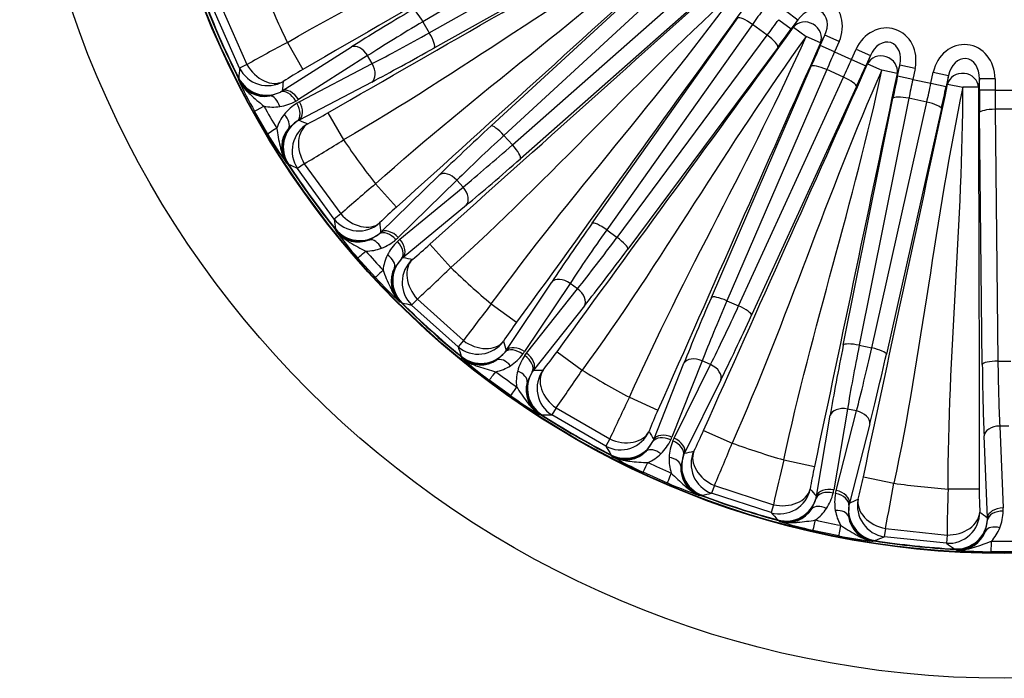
# Model space of a CAD drawing. Header units: millimetres. Extents: x 0 to 2970, y 0 to 2100.
# Tile 13 of 22: x 1787 to 2102, y 1092 to 1303. Entities that reach past the tile are written whole.
import ezdxf

# ---------------------------------------------------------------- set-up
doc = ezdxf.new("R2010")
doc.units = ezdxf.units.MM
doc.header["$LTSCALE"] = 10
doc.layers.add('CAP630B', color=7, linetype='Continuous')
doc.layers.add('Default', color=7, linetype='Continuous')

# ---------------------------------------------------------------- blocks, each defined once
blk = doc.blocks.new('SE2')
at = {"layer": 'CAP630B', "color": 7, "linetype": 'Continuous'}
for p, q in [((1985.02, 1342.91), (1915.72, 1301.88)), ((1917.76, 1298.34), (1987.95, 1337.84)), ((1989.55, 1333), (1919.37, 1293.51)), ((1937.52, 1268.53), (1996.77, 1323.07)), ((2000.87, 1320.05), (1941.62, 1265.51)), ((1944.35, 1262.47), (2004.79, 1315.7)), ((2007.37, 1311.3), (1946.93, 1258.07)), ((1857.06, 1287.02), (1848.91, 1305.31)), ((1851.36, 1306.3), (1859.43, 1288.18)), ((2031.66, 1305.44), (2035.7, 1302.5)), ((1915.72, 1301.88), (1917.76, 1298.34)), ((1969.87, 1237.42), (2016.49, 1303.09)), ((2021.13, 1300.98), (1974.52, 1235.31)), ((2025.87, 1297.54), (2021.13, 1300.98)), ((2029.53, 1302.51), (2033.57, 1299.58)), ((2035.7, 1302.5), (2033.57, 1299.58)), ((2034.31, 1300.1), (2035.7, 1302.5)), ((2034.31, 1300.1), (2038.35, 1297.17)), ((1872.34, 1295.25), (1877.33, 1286.6)), ((1977.82, 1232.91), (2025.87, 1297.54)), ((2042.92, 1295.14), (2038.35, 1297.17)), ((2042.83, 1294.23), (2044.3, 1297.54)), ((2044.3, 1297.54), (2042.92, 1295.14)), ((2048.86, 1295.51), (2044.3, 1297.54)), ((2048.86, 1295.51), (2047.39, 1292.2)), ((1870.7, 1279.75), (1892.85, 1293.79)), ((2029.31, 1293.77), (1981.26, 1229.15)), ((2047.39, 1292.2), (2042.83, 1294.23)), ((2047.39, 1292.2), (2052.82, 1289.79)), ((2052.82, 1289.79), (2054.29, 1293.09)), ((2054.29, 1293.09), (2058.85, 1291.06)), ((1898.03, 1291.02), (1875.88, 1276.98)), ((1876.28, 1276.3), (1899.52, 1288.46)), ((1899.52, 1288.46), (1898.03, 1291.02)), ((2052.82, 1289.79), (2057.38, 1287.75)), ((2058.85, 1291.06), (2057.38, 1287.75)), ((2057.99, 1288.43), (2058.85, 1291.06)), ((2057.99, 1288.43), (2062.55, 1286.4)), ((1859.43, 1288.18), (1857.06, 1287.02)), ((2007.99, 1213.71), (2039.94, 1287.64)), ((2044.92, 1286.54), (2012.97, 1212.62)), ((2050.27, 1284.16), (2044.92, 1286.54)), ((2067.44, 1285.36), (2062.55, 1286.4)), ((2068.29, 1287.99), (2067.44, 1285.36)), ((2067.54, 1284.45), (2068.29, 1287.99)), ((2073.18, 1286.95), (2068.29, 1287.99)), ((2073.18, 1286.95), (2072.43, 1283.41)), ((2078.23, 1282.18), (2078.99, 1285.72)), ((2078.99, 1285.72), (2083.87, 1284.68)), ((1856.76, 1283.58), (1856.77, 1283.86)), ((1856.77, 1283.17), (1856.76, 1283.58)), ((1899.32, 1282.58), (1876.09, 1270.42)), ((2016.7, 1210.96), (2050.27, 1284.16)), ((2072.43, 1283.41), (2067.54, 1284.45)), ((2072.43, 1283.41), (2078.23, 1282.18)), ((2078.23, 1282.18), (2083.12, 1281.14)), ((2083.87, 1284.68), (2083.12, 1281.14)), ((2083.58, 1281.93), (2083.87, 1284.68)), ((2093.75, 1283.64), (2093.46, 1280.89)), ((2093.75, 1280.02), (2093.75, 1283.64)), ((2098.74, 1283.64), (2093.75, 1283.64)), ((2098.74, 1283.64), (2098.74, 1280.02)), ((1866.69, 1278.15), (1870.12, 1279.39)), ((2054.41, 1281.19), (2020.85, 1207.99)), ((2083.58, 1281.93), (2088.46, 1280.89)), ((2093.46, 1280.89), (2088.46, 1280.89)), ((2098.74, 1280.02), (2093.75, 1280.02)), ((2098.74, 1280.02), (2104.68, 1280.02)), ((1875.4, 1275.8), (1876.28, 1276.3)), ((2050.21, 1198.45), (2066.08, 1277.4)), ((2071.18, 1277.37), (2055.31, 1198.42)), ((2059.3, 1197.57), (2076.91, 1276.15)), ((2076.91, 1276.15), (2071.18, 1277.37)), ((1866.05, 1265.95), (1861.81, 1273.3)), ((1885.34, 1272.74), (1890.33, 1264.09)), ((2081.58, 1274.1), (2063.97, 1195.52)), ((2094.67, 1192.29), (2093.79, 1272.82)), ((2104.64, 1273.85), (2098.78, 1273.85)), ((2098.78, 1273.85), (2099.67, 1193.32)), ((1875.48, 1270.1), (1872.7, 1267.75)), ((1876.09, 1270.42), (1875.48, 1270.1)), ((1941.62, 1265.51), (1944.35, 1262.47)), ((1872.44, 1256.43), (1872.09, 1256.65)), ((1872.68, 1256.3), (1872.44, 1256.43)), ((1877.75, 1256.45), (1875.56, 1254.97)), ((1887.33, 1238.77), (1875.56, 1254.97)), ((1877.75, 1256.45), (1889.41, 1240.4)), ((1902.18, 1234.5), (1920.93, 1252.84)), ((1926.58, 1251.21), (1907.83, 1232.87)), ((1928.56, 1249.01), (1926.58, 1251.21)), ((1900.57, 1250), (1907.25, 1242.58)), ((1908.36, 1232.28), (1928.56, 1249.01)), ((1929.6, 1243.22), (1909.39, 1226.49)), ((1889.41, 1240.4), (1887.33, 1238.77)), ((1887.75, 1235.35), (1887.71, 1235.62)), ((1887.85, 1234.95), (1887.75, 1235.35)), ((1974.52, 1235.31), (1977.82, 1232.91)), ((1898.6, 1232.1), (1901.69, 1234.03)), ((1907.6, 1231.61), (1908.36, 1232.28)), ((1917.96, 1230.69), (1924.64, 1223.26)), ((1900.51, 1220.03), (1894.83, 1226.34)), ((1908.87, 1226.05), (1906.63, 1223.18)), ((1909.39, 1226.49), (1908.87, 1226.05)), ((1942.39, 1196.78), (1956.91, 1218.62)), ((1962.78, 1218.2), (1948.25, 1196.36)), ((1948.89, 1195.9), (1965.17, 1216.46)), ((1965.17, 1216.46), (1962.78, 1218.2)), ((1913.93, 1213.17), (1912.09, 1211.27)), ((1913.93, 1213.17), (1928.67, 1199.9)), ((1908.73, 1212.05), (1908.35, 1212.19)), ((1909, 1211.98), (1908.73, 1212.05)), ((1926.97, 1197.87), (1912.09, 1211.27)), ((1937.58, 1211.61), (1945.66, 1205.74)), ((1967.39, 1211.01), (1951.11, 1190.45)), ((2012.97, 1212.62), (2016.7, 1210.96)), ((1928.67, 1199.9), (1926.97, 1197.87)), ((2055.31, 1198.42), (2059.3, 1197.57)), ((1928.1, 1194.62), (1927.99, 1194.87)), ((1928.27, 1194.25), (1928.1, 1194.62)), ((1939.38, 1193.69), (1942, 1196.22)), ((1948.29, 1195.08), (1948.89, 1195.9)), ((1958.61, 1196.33), (1966.69, 1190.46)), ((1989.56, 1168.25), (1999.22, 1192.63)), ((2005.05, 1193.44), (1995.38, 1169.06)), ((1996.1, 1168.74), (2007.75, 1192.23)), ((2007.75, 1192.23), (2005.05, 1193.44)), ((2099.67, 1193.32), (2103.75, 1193.32)), ((1950.69, 1189.91), (1949.09, 1186.64)), ((1951.11, 1190.45), (1950.69, 1189.91)), ((1943.76, 1182.29), (1936.9, 1187.27)), ((2011.05, 1187.36), (1999.4, 1163.87)), ((1981.77, 1181.76), (1990.9, 1177.69)), ((1958.31, 1178.36), (1956.9, 1176.12)), ((1958.31, 1178.36), (1975.49, 1168.44)), ((1953.46, 1176.19), (1953.05, 1176.24)), ((1953.74, 1176.17), (1953.46, 1176.19)), ((1974.25, 1166.11), (1956.9, 1176.12)), ((2041.63, 1150.15), (2046.01, 1176.01)), ((2051.54, 1178), (2047.16, 1152.15)), ((2047.93, 1151.98), (2054.44, 1177.39)), ((2054.44, 1177.39), (2051.54, 1178)), ((2058.68, 1173.31), (2052.17, 1147.91)), ((2103.19, 1172.58), (2100.23, 1172.58)), ((2100.23, 1172.58), (2101.32, 1146.37)), ((1995.68, 1167.81), (1996.1, 1168.74)), ((2005.52, 1171.18), (2014.64, 1167.12)), ((2096.32, 1143.27), (2095.24, 1169.47)), ((1975.49, 1168.44), (1974.25, 1166.11)), ((1987.26, 1164.6), (1989.3, 1167.62)), ((1976.03, 1163.16), (1975.87, 1163.39)), ((1976.28, 1162.83), (1976.03, 1163.16)), ((1999.1, 1163.25), (1998.23, 1159.72)), ((1999.4, 1163.87), (1999.1, 1163.25)), ((2031.21, 1161.74), (2040.97, 1159.66)), ((1993.91, 1154.35), (1986.16, 1157.8)), ((2056.63, 1156.34), (2066.4, 1154.26)), ((2008.96, 1153.54), (2008.05, 1151.06)), ((2008.96, 1153.54), (2027.82, 1147.41)), ((2004.67, 1150.41), (2004.26, 1150.38)), ((2004.94, 1150.45), (2004.67, 1150.41)), ((2027.1, 1144.87), (2008.05, 1151.06)), ((2047.71, 1150.99), (2047.93, 1151.98)), ((2083.72, 1152.44), (2093.71, 1152.44)), ((2027.82, 1147.41), (2027.1, 1144.87)), ((2040.14, 1146.1), (2041.51, 1149.47)), ((2052, 1147.24), (2051.88, 1143.6)), ((2052.17, 1147.91), (2052, 1147.24)), ((2029.45, 1142.35), (2029.25, 1142.55)), ((2029.76, 1142.09), (2029.45, 1142.35)), ((2095.71, 1139), (2096.34, 1142.58)), ((2048.77, 1137.46), (2040.48, 1139.22)), ((2063.66, 1139.79), (2063.29, 1137.18)), ((2083.21, 1135.09), (2063.29, 1137.18)), ((2063.66, 1139.79), (2083.39, 1137.72)), ((2083.39, 1137.72), (2083.21, 1135.09)), ((2060.12, 1135.84), (2059.73, 1135.72)), ((2060.38, 1135.93), (2060.12, 1135.84)), ((2086.03, 1133.11), (2085.8, 1133.26)), ((2086.39, 1132.92), (2086.03, 1133.11)), ((2105.95, 1132.34), (2097.47, 1132.34))]:
    blk.add_line(p, q, dxfattribs=at)
for radius in [315, 275.1, 274.93]:
    blk.add_circle((2101.71, 1406.9), radius, dxfattribs=at)
for centre, radius, start, end in [((2101.71, 1406.9), 255.1, 202.0439, 205.9561), ((2101.71, 1406.9), 274.24, 201.2771, 206.7229), ((2101.71, 1406.9), 274.11, 201.3274, 206.6726), ((2112.37, 841.77), 513.08, 117.8921, 119.5362), ((2329.13, 1242.49), 474.17, 174.6117, 174.9946), ((1947.01, 1164.95), 140.19, 119.8014, 122.8199), ((1865.08, 1287.26), 9.26, 206.2162, 280.0613), ((1973.8, 1336.65), 128.66, 204.5584, 209.4981), ((1864.64, 1288.88), 10.95, 299.971, 303.564), ((1867.65, 1289.83), 15.26, 278.4281, 298.8503), ((1883.29, 1262.74), 15.26, 121.1497, 141.5719), ((1867.36, 1290.42), 15.92, 298.7298, 302.379), ((1867.77, 1289.1), 14.52, 258.3281, 278.3734), ((2092.1, 1401.36), 260.09, 209.0963, 210.9037), ((1814.83, 1393.89), 140.18, 297.1799, 300.1987), ((1882.72, 1263.21), 14.52, 141.6265, 161.6721), ((1879.78, 1261.79), 9.26, 139.9423, 213.7803), ((1976.91, 1331.26), 128.66, 210.5019, 215.4416), ((1617.56, 1698.8), 513.2, 300.4639, 302.1077), ((2101.71, 1406.9), 255.1, 214.0439, 217.9561), ((2101.71, 1406.9), 274.24, 213.2771, 218.7229), ((2101.71, 1406.9), 274.11, 213.3274, 218.6726), ((2072.95, 1685.88), 473.96, 245.0053, 245.3884), ((2229.63, 856.34), 513.08, 129.8921, 131.5362), ((2000.69, 1138.08), 140.19, 131.8014, 134.8199), ((2358.35, 1293.37), 474.17, 186.6117, 186.9946), ((1895.12, 1240.68), 9.26, 218.2162, 292.0613), ((1991.2, 1311.59), 128.66, 216.5584, 221.4981), ((1894.36, 1242.17), 10.95, 311.9711, 315.5639), ((1897.11, 1243.72), 15.26, 290.4281, 310.8503), ((1896.7, 1244.24), 15.92, 310.7298, 314.379), ((1897.38, 1243.04), 14.52, 270.3281, 290.3734), ((2093.47, 1399.48), 260.09, 221.0963, 222.9037), ((1918.03, 1220.48), 15.26, 133.1497, 153.5719), ((1823.8, 1334.53), 140.18, 309.1799, 312.1987), ((1917.38, 1220.82), 14.52, 153.6265, 173.672), ((1914.8, 1218.82), 9.26, 151.9423, 225.7803), ((1567.45, 1591.76), 513.2, 312.4639, 314.1077), ((2101.71, 1406.9), 255.1, 226.0439, 229.9561), ((1995.37, 1306.96), 128.66, 222.5019, 227.4416), ((2101.71, 1406.9), 274.24, 225.2771, 230.7229), ((2101.71, 1406.9), 274.11, 225.3274, 230.6726), ((2015.57, 1673.8), 473.96, 257.0053, 257.3884), ((2341.31, 894.96), 513.08, 141.8921, 143.5362), ((2058.79, 1122.95), 140.19, 143.8014, 146.8199), ((2376.35, 1349.2), 474.17, 198.6117, 198.9946), ((1934.2, 1201.37), 9.26, 230.25, 304.0274), ((2013.43, 1290.7), 128.66, 228.5584, 233.4981), ((1933.15, 1202.66), 10.95, 323.9708, 327.5642), ((1935.5, 1204.75), 15.26, 302.4281, 322.8503), ((1960.81, 1186.36), 15.26, 145.1497, 165.5719), ((1935, 1205.18), 15.92, 322.7302, 326.3786), ((1844.92, 1278.33), 140.18, 321.1799, 324.1987), ((1935.92, 1204.12), 14.51, 282.3182, 302.3833), ((2095.19, 1397.93), 260.09, 233.0963, 234.9037), ((1960.1, 1186.56), 14.52, 165.6265, 185.6721), ((1540.69, 1476.64), 513.2, 324.4639, 326.1077), ((2101.71, 1406.9), 255.1, 238.0439, 241.9561), ((1957.99, 1184.07), 9.26, 163.9423, 237.7803), ((2018.47, 1287.04), 128.66, 234.5019, 239.4416), ((2442.51, 955.97), 513.08, 153.8921, 155.5362), ((2101.71, 1406.9), 274.24, 237.2771, 242.7229), ((2101.71, 1406.9), 274.11, 237.3274, 242.6726), ((1961.96, 1650.06), 473.96, 269.0053, 269.3884), ((2118.77, 1120.23), 140.19, 155.8014, 158.8199), ((1980.58, 1174.92), 15.92, 334.7302, 338.3786), ((1877.27, 1227.75), 140.18, 333.1799, 336.1987), ((2382.34, 1407.57), 474.17, 210.6117, 210.9946), ((1979.3, 1172.07), 10.95, 335.9708, 339.5642), ((1981.17, 1174.61), 15.26, 314.4281, 334.8503), ((2009.74, 1161.89), 15.26, 157.1497, 177.5719), ((1538.45, 1358.48), 513.2, 336.4639, 338.1077), ((2101.71, 1406.9), 255.1, 250.0439, 253.9561), ((1980.59, 1171.03), 9.26, 242.2473, 316.0301), ((2039.52, 1274.88), 128.66, 240.5584, 245.4981), ((1981.7, 1174.08), 14.51, 294.3182, 314.3833), ((2008.99, 1161.93), 14.51, 177.6167, 197.6818), ((2097.2, 1396.77), 260.09, 245.0963, 246.9037), ((2007.46, 1159.06), 9.26, 175.9533, 249.7693), ((2528.82, 1036.68), 513.08, 165.8921, 167.5362), ((2178, 1130.04), 140.19, 167.8014, 170.8199), ((1919.42, 1185), 140.18, 345.1799, 348.1987), ((2045.21, 1272.35), 128.66, 246.5019, 251.4416), ((1560.83, 1242.43), 513.2, 348.4639, 350.1077), ((2101.71, 1406.9), 255.1, 262.0439, 265.9561), ((2101.71, 1406.9), 274.24, 249.2771, 254.7229), ((1914.46, 1615.69), 473.96, 281.0053, 281.3884), ((2101.71, 1406.9), 274.11, 249.3274, 254.6726), ((2030.79, 1151.76), 10.95, 347.9708, 351.5642), ((2032.1, 1154.62), 15.26, 326.4281, 346.8503), ((2031.46, 1154.81), 15.92, 346.7303, 350.3786), ((2062.69, 1148.12), 15.26, 169.1497, 189.5719), ((2596.46, 1133.57), 513.08, 177.8921, 179.5362), ((2233.89, 1151.95), 140.19, 179.8014, 182.8199), ((2376.07, 1465.9), 474.17, 222.6117, 222.9946), ((2032.28, 1151), 9.26, 254.2284, 328.049), ((2032.73, 1154.22), 14.51, 306.3182, 326.3833), ((2061.95, 1148.01), 14.51, 189.6167, 209.6818), ((2061.05, 1144.88), 9.26, 187.9509, 261.7717), ((2086.07, 1145.66), 15.26, 338.4281, 358.8503), ((2085.41, 1145.71), 15.92, 358.7303, 2.3786), ((2068.33, 1264.84), 128.66, 252.5584, 257.4981), ((2099.4, 1396.05), 260.09, 257.0963, 258.9037), ((2085.39, 1142.59), 10.95, 359.9709, 3.5642), ((2074.42, 1263.54), 128.66, 258.5019, 263.4416), ((1875.15, 1572.2), 473.96, 293.0053, 293.3884), ((2087, 1142.16), 9.26, 266.2284, 340.049), ((2086.77, 1145.4), 14.51, 318.3182, 338.3833), ((2101.71, 1406.9), 274.24, 261.2771, 266.7229), ((2101.71, 1406.9), 274.11, 261.3274, 266.6726), ((2357.81, 1521.65), 474.17, 234.6117, 234.9946), ((2101.71, 1395.81), 260.09, 269.0963, 270.9037), ((2098.6, 1261), 128.66, 264.5584, 269.4981)]:
    blk.add_arc(centre, radius, start, end, dxfattribs=at)
for centre, major_axis, ratio, start_param, end_param in [((2039.61, 1299.34), (-5.59, -9.69), 0.893936, 1.687834, 4.595352), ((1923.55, 1308.91), (-47.63, -27.5), 0.052408, -1.363512, -0.901075), ((1914.83, 1301.37), (2.55, -4.3), 0.205791, 1.568528, 3.088086), ((2026.21, 1304.92), (-17.63, -24.27), 0.061142, 4.712389, 4.919673), ((2039.61, 1299.34), (-3.36, -5.82), 0.744401, 1.687834, 4.595352), ((1926.04, 1304.58), (-43.3, -25), 0.057649, -1.363512, -0.901075), ((2020.53, 1300.15), (4.08, -2.89), 0.205791, 1.568528, 3.088086), ((2028.05, 1303.59), (-17.63, -24.27), 0.061142, 1.363512, 1.570796), ((2038.35, 1297.17), (-4.33, 2.5), 0.893936, 3.25863, 6.166148), ((2063.33, 1288.78), (-3.46, -10.64), 0.893936, 1.687834, 4.595352), ((1925.27, 1305.93), (-43.3, -25), 0.057649, 0.901075, 1.363512), ((1916.87, 1297.83), (-2.45, 4.36), 0.205791, 3.195099, 4.714657), ((2032.09, 1300.65), (20.57, 28.32), 0.052408, 4.505105, 4.712389), ((2025.27, 1296.71), (-4.01, 2.98), 0.205791, 3.195099, 4.714657), ((2063.33, 1288.78), (-2.08, -6.39), 0.744401, 1.687834, 4.595352), ((2088.73, 1283.38), (-1.17, -11.13), 0.893936, 1.687834, 4.595352), ((1895.35, 1289.47), (2.68, -4.22), 0.620439, 1.545056, 3.07481), ((1927.76, 1301.61), (-47.63, -27.5), 0.052408, 0.901075, 1.363512), ((2044.5, 1293.49), (-14.24, -31.97), 0.052408, 4.712389, 4.919673), ((2049.07, 1291.46), (12.2, 27.41), 0.061142, 1.570796, 1.778081), ((1896.83, 1286.9), (-2.32, 4.43), 0.620439, 3.208376, 4.738129), ((2051.14, 1290.53), (-12.2, -27.41), 0.061142, 1.363512, 1.570796), ((2062.55, 1286.4), (-4.76, 1.55), 0.893936, 3.25863, 6.166148), ((2088.73, 1283.38), (-0.7, -6.68), 0.744401, 1.687834, 4.595352), ((1866.03, 1291.41), (9.94, -1.11), 0.99789, 3.70903, 5.345814), ((1866.03, 1291.41), (-5.48, 8.36), 0.73272, 1.479421, 3.064612), ((2044.5, 1285.6), (4.59, -1.98), 0.205791, 1.568528, 3.088086), ((2055.7, 1288.5), (14.24, 31.97), 0.052408, 4.505105, 4.712389), ((2088.46, 1280.89), (-4.97, 0.52), 0.893936, 3.25863, 6.166148), ((1865.69, 1288.08), (-10, -0.15), 0.998204, 0.452272, 1.656755), ((1865.7, 1288.35), (-9.95, 1.04), 0.99791, 0.570573, 2.131954), ((2271.08, 1113.54), (-246.69, 427.29), 0.745659, 0.791966, 0.798912), ((2049.85, 1283.22), (-4.55, 2.08), 0.205791, 3.195099, 4.714657), ((2069.34, 1284.07), (-7.28, -34.24), 0.052408, 4.712389, 4.919673), ((2074.22, 1283.03), (6.24, 29.34), 0.061142, 1.570796, 1.778081), ((2076.44, 1282.56), (-6.24, -29.34), 0.061142, 1.363512, 1.570796), ((1872.32, 1274.91), (-2.4, 4.38), 0.620673, 4.726177, 6.213357), ((1873.2, 1275.43), (2.68, -4.22), 0.620439, 1.545056, 3.07481), ((2081.32, 1281.52), (7.28, 34.24), 0.052408, 4.505105, 4.712389), ((2095.58, 1280.02), (0, -35), 0.052408, 4.712389, 4.919673), ((2100.57, 1280.02), (0, -30), 0.061142, 4.712389, 4.919673), ((1867.2, 1273.18), (-0.72, 4.95), 0.592609, 4.943929, 6.209027), ((1872.71, 1274.25), (2.6, -4.27), 0.620673, 0.069828, 1.557009), ((1873.59, 1274.74), (-2.32, 4.43), 0.620439, 3.208376, 4.738129), ((2070.97, 1276.36), (4.9, -0.99), 0.205791, 1.568528, 3.088086), ((2076.7, 1275.14), (-4.88, 1.09), 0.205791, 3.195099, 4.714657), ((1869.67, 1277.67), (-7.86, -4.38), 0.012487, 0.026182, 0.901174), ((2098.78, 1272.82), (5, 0.06), 0.205791, 1.568528, 3.088086), ((1881.03, 1261.79), (4.07, 9.13), 0.99791, 1.009639, 2.57102), ((1868.65, 1270.67), (3.92, -3.1), 0.592609, 0.074158, 1.339256), ((1932.34, 1700.26), (246.7, -427.29), 0.745659, -0.798915, -0.791969), ((1873.77, 1270.57), (-7.72, -4.62), 0.012487, -0.901174, -0.026182), ((1880.79, 1261.92), (5.13, 8.59), 0.998204, 1.484838, 2.689321), ((1883.85, 1260.55), (-4.01, -9.16), 0.99789, 4.078964, 5.715748), ((1883.85, 1260.55), (-4.5, 8.93), 0.73272, 0.076981, 1.662172), ((1947.82, 1274.01), (-40.87, -36.8), 0.052408, -1.363512, -0.901075), ((1940.86, 1264.82), (3.39, -3.68), 0.205791, 1.568528, 3.088086), ((1951.16, 1270.3), (-37.16, -33.46), 0.057649, -1.363512, -0.901075), ((1950.11, 1271.45), (-37.16, -33.46), 0.057649, 0.901075, 1.363512), ((1943.59, 1261.78), (-3.3, 3.75), 0.205791, 3.195099, 4.714657), ((1953.46, 1267.74), (-40.87, -36.8), 0.052408, 0.901075, 1.363512), ((1924.27, 1249.13), (3.5, -3.57), 0.620439, 1.545056, 3.07481), ((1926.25, 1246.93), (-3.19, 3.85), 0.620439, 3.208376, 4.738129), ((1895.19, 1244.94), (9.95, 0.98), 0.99789, 3.70903, 5.345814), ((1895.19, 1244.94), (-7.1, 7.04), 0.73272, 1.479421, 3.064612), ((1895.51, 1241.87), (-9.94, -1.05), 0.99791, 0.570573, 2.131954), ((1895.55, 1241.6), (-9.75, -2.22), 0.998204, 0.452272, 1.656755), ((1904.78, 1230.1), (-3.26, 3.79), 0.620673, 4.726177, 6.213357), ((2328.37, 1155.17), (-330.14, 366.66), 0.745659, 0.791969, 0.798915), ((1905.53, 1230.79), (3.5, -3.57), 0.620439, 1.545056, 3.07481), ((1978.81, 1244.92), (-32.33, -44.5), 0.052408, -1.363512, -0.901075), ((1982.85, 1241.98), (-29.39, -40.45), 0.057649, -1.363512, -0.901075), ((1973.91, 1234.48), (4.08, -2.89), 0.205791, 1.568528, 3.088086), ((1900.12, 1227.35), (-1.74, 4.69), 0.592609, 4.943929, 6.209027), ((1906.05, 1230.2), (-3.19, 3.85), 0.620439, 3.208376, 4.738129), ((1981.59, 1242.9), (-29.39, -40.45), 0.057649, 0.901075, 1.363512), ((1977.22, 1232.08), (-4.01, 2.98), 0.205791, 3.195099, 4.714657), ((1901.61, 1232.25), (-6.78, -5.92), 0.012487, 0.026182, 0.901174), ((1905.29, 1229.53), (3.43, -3.64), 0.620673, 0.069828, 1.557009), ((1985.63, 1239.96), (-32.33, -44.5), 0.052408, 0.901075, 1.363512), ((1902.07, 1225.19), (4.48, -2.22), 0.592609, 0.074158, 1.339256), ((1916.02, 1219.08), (2.09, 9.78), 0.99791, 1.009639, 2.57102), ((1919.04, 1218.45), (-2.02, -9.79), 0.99789, 4.078964, 5.715748), ((1875.04, 1658.64), (330.14, -366.66), 0.745659, -0.798912, -0.791966), ((1919.04, 1218.45), (-6.26, 7.8), 0.73272, 0.076981, 1.662172), ((1907.1, 1226.16), (-6.59, -6.13), 0.012487, -0.901174, -0.026182), ((1915.77, 1219.15), (3.23, 9.46), 0.998204, 1.484838, 2.689321), ((1960.95, 1215.69), (4.16, -2.77), 0.620439, 1.545056, 3.07481), ((1963.35, 1213.95), (-3.92, 3.1), 0.620439, 3.208376, 4.738129), ((2015.17, 1222.9), (-22.37, -50.25), 0.052408, -1.363512, -0.901075), ((2012.55, 1211.68), (4.59, -1.98), 0.205791, 1.568528, 3.088086), ((2019.74, 1220.87), (-20.34, -45.68), 0.057649, -1.363512, -0.901075), ((2018.31, 1221.51), (-20.34, -45.68), 0.057649, 0.901075, 1.363512), ((2016.29, 1210.02), (-4.55, 2.08), 0.205791, 3.195099, 4.714657), ((2022.87, 1219.47), (-22.37, -50.25), 0.052408, 0.901075, 1.363512), ((1933.38, 1205.54), (9.53, 3.03), 0.99789, 3.70903, 5.345814), ((1933.38, 1205.54), (-8.41, 5.41), 0.73272, 1.479421, 3.064612), ((2375.76, 1207.79), (-399.16, 290.01), 0.745659, 0.791966, 0.798912), ((1945.84, 1193.02), (-3.98, 3.03), 0.620673, 4.726177, 6.213357), ((1946.43, 1193.85), (4.16, -2.77), 0.620439, 1.545056, 3.07481), ((2055.32, 1208.93), (-11.44, -53.8), 0.052408, -1.363512, -0.901075), ((2055.09, 1197.41), (4.9, -0.99), 0.205791, 1.568528, 3.088086), ((2060.2, 1207.89), (-10.4, -48.91), 0.057649, -1.363512, -0.901075), ((2058.68, 1208.22), (-10.4, -48.91), 0.057649, 0.901075, 1.363512), ((2059.09, 1196.56), (-4.88, 1.09), 0.205791, 3.195099, 4.714657), ((1934.33, 1202.6), (-9.51, -3.1), 0.99791, 0.570573, 2.131954), ((1934.42, 1202.35), (-9.07, -4.2), 0.998204, 0.452272, 1.656755), ((1941.86, 1189.36), (-2.67, 4.23), 0.592609, 4.943929, 6.209027), ((1946.46, 1192.57), (4.11, -2.85), 0.620673, 0.069828, 1.557009), ((1947.07, 1193.39), (-3.92, 3.1), 0.620439, 3.208376, 4.738129), ((2003.78, 1190.6), (4.65, -1.84), 0.620439, 1.545056, 3.07481), ((2063.57, 1207.18), (-11.44, -53.8), 0.052408, 0.901075, 1.363512), ((2006.49, 1189.4), (-4.48, 2.22), 0.620439, 3.208376, 4.738129), ((2099.67, 1192.29), (5, 0.06), 0.205791, 1.568528, 3.088086), ((2097.49, 1203.61), (0, -55), 0.052408, -1.363512, -0.901075), ((2102.49, 1203.61), (0, -50), 0.057649, -1.363512, -0.901075), ((1942.3, 1194.47), (-5.4, -7.2), 0.012487, 0.026182, 0.901174), ((1944.21, 1187.65), (4.84, -1.24), 0.592609, 0.074158, 1.339256), ((1959.13, 1184.58), (0.01, 10), 0.99791, 1.009639, 2.57102), ((1827.66, 1606.01), (399.16, -290.01), 0.745659, -0.798912, -0.791966), ((1962.22, 1184.59), (0.06, -10), 0.99789, 4.078964, 5.715748), ((1962.22, 1184.59), (-7.75, 6.32), 0.73272, 0.076981, 1.662172), ((1948.93, 1189.65), (-5.17, -7.36), 0.012487, -0.901174, -0.026182), ((1958.87, 1184.6), (1.19, 9.93), 0.998204, 1.484838, 2.689321), ((2050.9, 1174.97), (4.93, -0.84), 0.620439, 1.545056, 3.07481), ((2053.79, 1174.35), (-4.84, 1.24), 0.620439, 3.208376, 4.738129), ((2100.23, 1169.47), (5, 0.21), 0.620439, 1.545056, 3.07481), ((1978.93, 1174.94), (8.69, 4.95), 0.99789, 3.70903, 5.345814), ((1978.93, 1174.94), (-9.35, 3.55), 0.73272, 1.479421, 3.064612), ((2411.17, 1269.12), (-450.73, 200.68), 0.745659, 0.791966, 0.798912), ((1993.72, 1165.29), (-4.52, 2.13), 0.620673, 4.726177, 6.213357), ((1994.12, 1166.22), (4.65, -1.84), 0.620439, 1.545056, 3.07481), ((1994.84, 1165.9), (-4.48, 2.22), 0.620439, 3.208376, 4.738129), ((1980.46, 1172.27), (-8.66, -5.01), 0.99791, 0.570573, 2.131954), ((1994.42, 1164.98), (4.61, -1.93), 0.620673, 0.069828, 1.557009), ((1980.61, 1172.04), (-8, -6), 0.998204, 0.452272, 1.656755), ((1990.59, 1160.88), (-3.49, 3.58), 0.592609, 4.943929, 6.209027), ((1993.23, 1159.7), (5, -0.2), 0.592609, 0.074158, 1.339256), ((2008.47, 1159.8), (-2.07, 9.78), 0.99791, 1.009639, 2.57102), ((1792.25, 1544.69), (450.73, -200.68), 0.745659, -0.798908, -0.791963), ((2011.49, 1160.45), (2.14, -9.77), 0.99789, 4.078964, 5.715748), ((2011.49, 1160.45), (-8.89, 4.58), 0.73272, 0.076981, 1.662172), ((1989.95, 1165.97), (-3.79, -8.16), 0.012487, 0.026182, 0.901174), ((2008.21, 1159.76), (-0.9, 9.96), 0.998204, 1.484838, 2.689321), ((1997.44, 1162.63), (-3.53, -8.28), 0.012487, -0.901174, -0.026182), ((2029.84, 1154.48), (7.47, 6.65), 0.99789, 3.70903, 5.345814), ((2029.84, 1154.48), (-9.88, 1.52), 0.73272, 1.479421, 3.064612), ((2433.05, 1336.47), (-482.61, 102.58), 0.745659, 0.791966, 0.798912), ((2046.31, 1148.12), (-4.87, 1.15), 0.620673, 4.726177, 6.213357), ((2046.51, 1149.11), (4.93, -0.84), 0.620439, 1.545056, 3.07481), ((2047.06, 1147.96), (4.91, -0.93), 0.620673, 0.069828, 1.557009), ((2047.28, 1148.95), (-4.84, 1.24), 0.620439, 3.208376, 4.738129), ((2031.9, 1152.18), (-7.43, -6.7), 0.99791, 0.570573, 2.131954), ((2044.16, 1143.15), (-4.16, 2.77), 0.592609, 4.943929, 6.209027), ((2061.88, 1145.81), (-4.06, 9.14), 0.99791, 1.009639, 2.57102), ((1770.37, 1477.33), (482.61, -102.58), 0.745659, -0.798908, -0.791963), ((2064.7, 1147.07), (4.12, -9.11), 0.99789, 4.078964, 5.715748), ((2064.7, 1147.07), (-9.65, 2.63), 0.73272, 0.076981, 1.662172), ((2032.08, 1152), (-6.58, -7.53), 0.998204, 0.452272, 1.656755), ((2047, 1142.55), (4.93, 0.84), 0.592609, 0.074158, 1.339256), ((2061.64, 1145.72), (-2.95, 9.56), 0.998204, 1.484838, 2.689321), ((2083.89, 1145.06), (5.93, 8.05), 0.99789, 3.70903, 5.345814), ((2083.89, 1145.06), (-9.98, -0.56), 0.73272, 1.479421, 3.064612), ((2440.46, 1406.9), (-493.39, 0), 0.745659, 0.791966, 0.798912), ((2101.32, 1143.27), (5, 0.21), 0.620439, 1.545056, 3.07481), ((2101.33, 1142.25), (-5, 0.11), 0.620673, 4.726177, 6.213357), ((2042.48, 1147.99), (-2.01, -8.77), 0.012487, 0.026182, 0.901174), ((2050.51, 1146.29), (-1.73, -8.83), 0.012487, -0.901174, -0.026182), ((2086.38, 1143.24), (-5.87, -8.09), 0.99791, 0.570573, 2.131954), ((2100.26, 1136.95), (-4.65, 1.85), 0.592609, 4.943929, 6.209027), ((2086.6, 1143.09), (-4.87, -8.73), 0.998204, 0.452272, 1.656755), ((2097.61, 1141.34), (-0.14, -9), 0.012487, 0.026182, 0.901174)]:
    blk.add_ellipse(centre, major_axis=major_axis, ratio=ratio, start_param=start_param, end_param=end_param, dxfattribs=at)
for points in [[(1872.34, 1295.25), (1909.42, 1316.66), (1948.87, 1333.96), (1985.95, 1355.37)], [(1988.45, 1351.04), (1951.37, 1329.63), (1914.41, 1308.01), (1877.33, 1286.6)], [(1885.34, 1272.74), (1922.42, 1294.15), (1959.62, 1315.34), (1996.7, 1336.75)], [(1999.2, 1332.43), (1962.12, 1311.02), (1927.41, 1285.5), (1890.33, 1264.09)], [(1900.57, 1250), (1932.39, 1278.65), (1967.38, 1303.78), (1999.2, 1332.43)], [(2002.54, 1328.71), (1970.72, 1300.07), (1939.07, 1271.23), (1907.25, 1242.58)], [(1917.96, 1230.69), (1949.78, 1259.34), (1981.76, 1287.8), (2013.58, 1316.45)], [(2016.92, 1312.74), (1985.11, 1284.09), (1956.46, 1251.91), (1924.64, 1223.26)], [(1937.58, 1211.61), (1962.75, 1246.25), (1991.76, 1278.1), (2016.92, 1312.74)], [(2020.96, 1309.8), (1995.8, 1275.17), (1970.83, 1240.38), (1945.66, 1205.74)], [(1958.61, 1196.33), (1983.78, 1230.97), (2009.15, 1265.47), (2034.31, 1300.1)], [(2038.35, 1297.17), (2013.19, 1262.53), (1991.86, 1225.1), (1966.69, 1190.46)], [(1981.77, 1181.76), (1999.19, 1220.87), (2020.94, 1258.05), (2038.35, 1297.17)], [(2042.92, 1295.14), (2025.5, 1256.02), (2008.31, 1216.81), (1990.9, 1177.69)], [(2005.52, 1171.18), (2022.94, 1210.3), (2040.58, 1249.31), (2057.99, 1288.43)], [(2062.55, 1286.4), (2045.14, 1247.28), (2032.06, 1206.24), (2014.64, 1167.12)], [(2031.21, 1161.74), (2040.11, 1203.62), (2053.65, 1244.51), (2062.55, 1286.4)], [(2067.44, 1285.36), (2058.54, 1243.48), (2049.88, 1201.54), (2040.97, 1159.66)], [(2056.63, 1156.34), (2065.53, 1198.22), (2074.68, 1240.05), (2083.58, 1281.93)], [(2088.46, 1280.89), (2079.56, 1239.01), (2075.3, 1196.14), (2066.4, 1154.26)], [(2083.72, 1152.44), (2083.72, 1195.26), (2088.46, 1238.07), (2088.46, 1280.89)], [(2093.46, 1280.89), (2093.46, 1238.07), (2093.71, 1195.26), (2093.71, 1152.44)]]:
    blk.add_open_spline(points, degree=3, dxfattribs=at)
for points, knots in [([(1856.77, 1283.17), (1856.99, 1282.74), (1857.24, 1282.32), (1857.78, 1281.52), (1858.08, 1281.14), (1858.71, 1280.4), (1859.05, 1280.04), (1859.73, 1279.34), (1860.08, 1279), (1861.15, 1278), (1861.88, 1277.35), (1863.35, 1276.07), (1864.09, 1275.46), (1864.83, 1274.88)], [0, 0, 0, 0, 0.125, 0.125, 0.25, 0.25, 0.375, 0.375, 0.5, 0.5, 0.75, 0.75, 1, 1, 1, 1]), ([(1868.94, 1267.77), (1869.07, 1266.84), (1869.23, 1265.9), (1869.59, 1263.98), (1869.79, 1263.02), (1870.13, 1261.59), (1870.25, 1261.12), (1870.51, 1260.18), (1870.65, 1259.72), (1870.98, 1258.8), (1871.16, 1258.35), (1871.58, 1257.47), (1871.82, 1257.05), (1872.09, 1256.65)], [0, 0, 0, 0, 0.25, 0.25, 0.5, 0.5, 0.625, 0.625, 0.75, 0.75, 0.875, 0.875, 1, 1, 1, 1]), ([(1887.85, 1234.95), (1888.15, 1234.58), (1888.48, 1234.22), (1889.18, 1233.55), (1889.56, 1233.23), (1890.33, 1232.64), (1890.73, 1232.36), (1891.54, 1231.82), (1891.95, 1231.56), (1893.2, 1230.8), (1894.05, 1230.31), (1895.76, 1229.38), (1896.61, 1228.93), (1897.46, 1228.52)], [0, 0, 0, 0, 0.125, 0.125, 0.25, 0.25, 0.375, 0.375, 0.5, 0.5, 0.75, 0.75, 1, 1, 1, 1]), ([(1902.95, 1222.42), (1903.27, 1221.54), (1903.63, 1220.64), (1904.38, 1218.84), (1904.77, 1217.95), (1905.4, 1216.62), (1905.62, 1216.18), (1906.07, 1215.32), (1906.3, 1214.89), (1906.81, 1214.07), (1907.09, 1213.66), (1907.68, 1212.89), (1908, 1212.53), (1908.35, 1212.19)], [0, 0, 0, 0, 0.25, 0.25, 0.5, 0.5, 0.625, 0.625, 0.75, 0.75, 0.875, 0.875, 1, 1, 1, 1]), ([(1928.27, 1194.25), (1928.64, 1193.94), (1929.04, 1193.66), (1929.87, 1193.15), (1930.3, 1192.92), (1931.18, 1192.5), (1931.63, 1192.31), (1932.53, 1191.95), (1932.99, 1191.78), (1934.37, 1191.3), (1935.31, 1191), (1937.17, 1190.44), (1938.1, 1190.18), (1939.01, 1189.95)], [0, 0, 0, 0, 0.125, 0.125, 0.25, 0.25, 0.375, 0.375, 0.5, 0.5, 0.75, 0.75, 1, 1, 1, 1]), ([(1945.65, 1185.13), (1946.15, 1184.33), (1946.68, 1183.53), (1947.79, 1181.93), (1948.36, 1181.13), (1949.25, 1179.97), (1949.56, 1179.58), (1950.18, 1178.83), (1950.5, 1178.46), (1951.17, 1177.76), (1951.52, 1177.42), (1952.26, 1176.79), (1952.65, 1176.5), (1953.05, 1176.24)], [0, 0, 0, 0, 0.25, 0.25, 0.5, 0.5, 0.625, 0.625, 0.75, 0.75, 0.875, 0.875, 1, 1, 1, 1]), ([(1976.28, 1162.83), (1976.7, 1162.61), (1977.15, 1162.42), (1978.07, 1162.09), (1978.54, 1161.96), (1979.48, 1161.73), (1979.96, 1161.64), (1980.92, 1161.47), (1981.4, 1161.4), (1982.86, 1161.22), (1983.83, 1161.12), (1985.78, 1160.96), (1986.73, 1160.9), (1987.67, 1160.86)], [0, 0, 0, 0, 0.125, 0.125, 0.25, 0.25, 0.375, 0.375, 0.5, 0.5, 0.75, 0.75, 1, 1, 1, 1]), ([(1995.17, 1157.52), (1995.83, 1156.85), (1996.51, 1156.18), (1997.93, 1154.84), (1998.66, 1154.18), (1999.77, 1153.23), (2000.14, 1152.91), (2000.91, 1152.31), (2001.3, 1152.02), (2002.1, 1151.47), (2002.51, 1151.21), (2003.37, 1150.75), (2003.81, 1150.54), (2004.26, 1150.38)], [0, 0, 0, 0, 0.25, 0.25, 0.5, 0.5, 0.625, 0.625, 0.75, 0.75, 0.875, 0.875, 1, 1, 1, 1]), ([(2029.76, 1142.09), (2030.23, 1141.96), (2030.71, 1141.86), (2031.67, 1141.73), (2032.15, 1141.7), (2033.13, 1141.67), (2033.61, 1141.68), (2034.59, 1141.72), (2035.07, 1141.76), (2036.54, 1141.88), (2037.51, 1141.98), (2039.44, 1142.23), (2040.39, 1142.37), (2041.32, 1142.53)], [0, 0, 0, 0, 0.125, 0.125, 0.25, 0.25, 0.375, 0.375, 0.5, 0.5, 0.75, 0.75, 1, 1, 1, 1]), ([(2049.35, 1140.82), (2050.13, 1140.3), (2050.94, 1139.79), (2052.61, 1138.77), (2053.45, 1138.28), (2054.74, 1137.58), (2055.17, 1137.35), (2056.04, 1136.91), (2056.48, 1136.71), (2057.38, 1136.34), (2057.84, 1136.17), (2058.77, 1135.9), (2059.25, 1135.79), (2059.73, 1135.72)], [0, 0, 0, 0, 0.25, 0.25, 0.5, 0.5, 0.625, 0.625, 0.75, 0.75, 0.875, 0.875, 1, 1, 1, 1]), ([(2086.39, 1132.92), (2086.87, 1132.89), (2087.36, 1132.89), (2088.33, 1132.97), (2088.81, 1133.03), (2089.77, 1133.21), (2090.25, 1133.32), (2091.19, 1133.56), (2091.66, 1133.7), (2093.06, 1134.12), (2093.99, 1134.42), (2095.83, 1135.07), (2096.73, 1135.4), (2097.61, 1135.75)], [0, 0, 0, 0, 0.125, 0.125, 0.25, 0.25, 0.375, 0.375, 0.5, 0.5, 0.75, 0.75, 1, 1, 1, 1])]:
    blk.add_open_spline(points, degree=3, knots=knots, dxfattribs=at)

msp = doc.modelspace()

# ---------------------------------------------------------------- block references
at = {"layer": 'Default'}
msp.add_blockref('SE2', (0, 0), dxfattribs=at)

doc.saveas('drawing.dxf')
